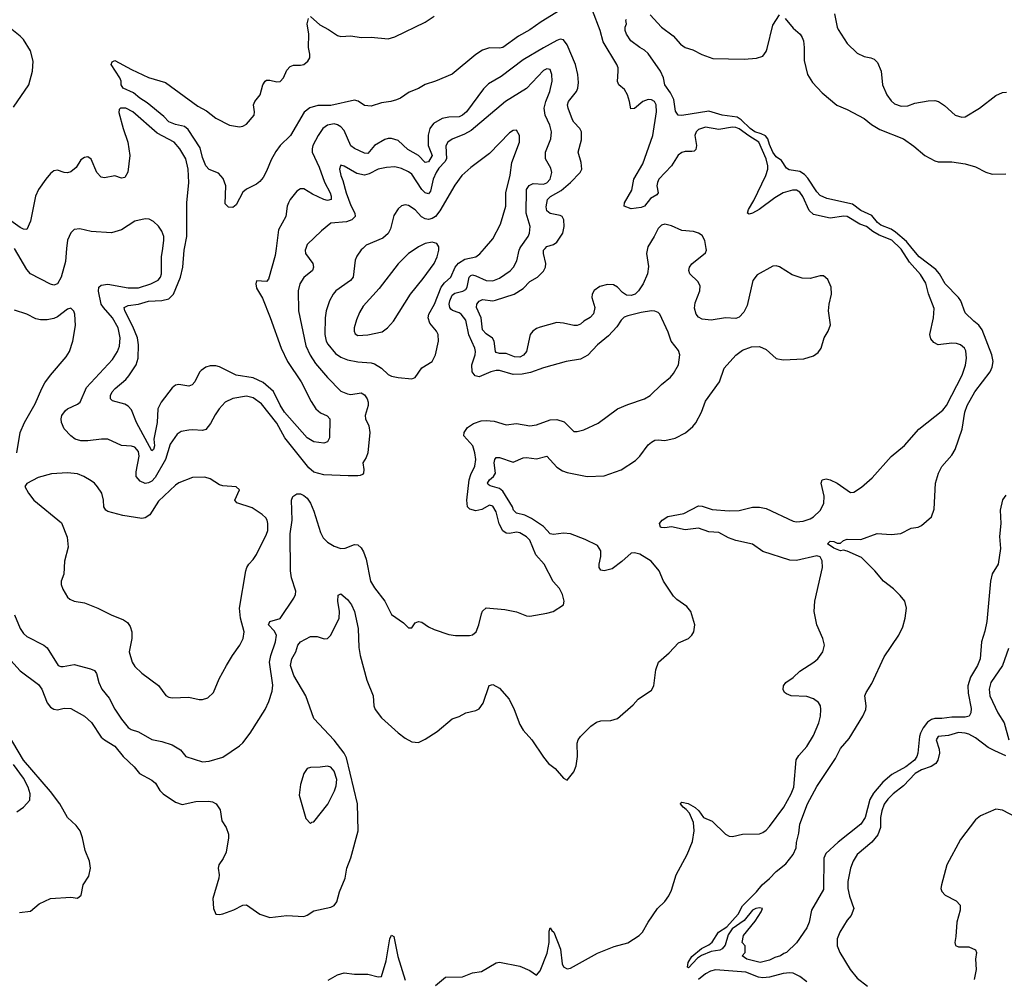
# Model space of a CAD drawing. Header units: inches. Extents: x 1473912 to 1647258, y 640388 to 773423.
# Tile 54 of 256: x 1481967 to 1487801, y 675671 to 681355. Entities that reach past the tile are written whole.
import ezdxf

# ---------------------------------------------------------------- set-up
doc = ezdxf.new("R2010")
doc.units = ezdxf.units.IN
doc.header["$MEASUREMENT"] = 0
doc.layers.add('B4687', color=7, linetype='Continuous')
doc.layers.add('B4688', color=7, linetype='Continuous')

msp = doc.modelspace()

# ---------------------------------------------------------------- linework, layer by layer
at = {"layer": 'B4687', "color": 5}
for points, elevation in [([(1481859.8, 677619.8), (1481970, 677497.3), (1482077.7, 677417.7), (1482097.6, 677390), (1482129.6, 677309.6), (1482150, 677283.2), (1482170, 677271.4), (1482190, 677267.6), (1482230, 677276.9), (1482270, 677274.6), (1482350, 677228.9), (1482392.2, 677192.2), (1482450, 677105.5), (1482469, 677089), (1482530, 677052.9), (1482579.2, 676990), (1482644.4, 676930), (1482677, 676890), (1482750.2, 676850.2), (1482772.1, 676832.1), (1482797.4, 676790), (1482817.6, 676770), (1482890, 676720.3), (1482930, 676706.4), (1483010, 676723.7), (1483086.4, 676726.4), (1483110, 676722), (1483130.7, 676710), (1483154.7, 676674.7), (1483165.5, 676610), (1483190.2, 676570.2), (1483203.2, 676530), (1483203.9, 676510), (1483190, 676425.1), (1483173.2, 676386.8), (1483146.5, 676350), (1483142.3, 676330), (1483148.7, 676290), (1483147.2, 676270), (1483111.6, 676150), (1483114.6, 676090), (1483130, 676058), (1483150, 676055.3), (1483170, 676058.9), (1483236.6, 676083.4), (1483290, 676110.3), (1483310, 676111.8), (1483390, 676057.6), (1483450, 676036.5), (1483550, 676048.3), (1483650, 676043.2), (1483669.8, 676050.2), (1483710, 676076.5), (1483810, 676098), (1483830.8, 676109.2), (1483846, 676130), (1483862, 676190), (1483896.3, 676270), (1483906.3, 676330), (1483928.9, 676391.1), (1483972.1, 676550), (1483967.6, 676710), (1483903.6, 676983.6), (1483889.4, 677010), (1483830, 677088.4), (1483710, 677216), (1483661.5, 677350), (1483591.7, 677470), (1483572, 677530), (1483578.5, 677570), (1483603.1, 677610), (1483615.6, 677650), (1483630, 677670.4), (1483690, 677701.3), (1483730, 677702.6), (1483771.5, 677688.5), (1483790, 677690.4), (1483811, 677709), (1483859.1, 677810), (1483861.8, 677850), (1483851.3, 677910), (1483853.2, 677946.8), (1483870, 677954.8), (1483910, 677920.3), (1483932, 677890), (1483951, 677850), (1483972.8, 677750), (1483976.2, 677636.2), (1483984.1, 677590), (1484023.1, 677443.1), (1484061.4, 677350), (1484066, 677290), (1484072.3, 677270), (1484110, 677219.7), (1484210, 677130.4), (1484250, 677099.5), (1484290, 677078), (1484330, 677074), (1484370, 677093), (1484441, 677139), (1484530, 677214.4), (1484570, 677228), (1484610, 677250.5), (1484670, 677263), (1484690, 677272.7), (1484713.2, 677306.8), (1484748, 677412), (1484770, 677418), (1484810, 677395.8), (1484867.2, 677330), (1484897.8, 677270), (1484930, 677180.7), (1484950, 677147.3), (1485002, 677090), (1485070, 676987.7), (1485100.5, 676950), (1485139.4, 676919.4), (1485190, 676862.8), (1485210, 676851), (1485250, 676901), (1485263.9, 676936.1), (1485273, 676990), (1485269.6, 677070), (1485275.1, 677090), (1485289.3, 677110), (1485352, 677170), (1485385.2, 677194.8), (1485410, 677202), (1485470, 677203.7), (1485510, 677215.3), (1485602.8, 677297.2), (1485632.3, 677330), (1485710, 677383), (1485725.1, 677410), (1485736.2, 677503.8), (1485752, 677550), (1485814.9, 677605.1), (1485870, 677663.8), (1485929.7, 677690.3), (1485949.5, 677710), (1485960.7, 677730), (1485967.3, 677770), (1485944.5, 677850), (1485919.1, 677879.1), (1485860.3, 677920.3), (1485840.6, 677940.6), (1485782, 678030), (1485755.1, 678090), (1485708.5, 678148.4), (1485642, 678190), (1485610, 678197.6), (1485590, 678194.7), (1485535, 678145), (1485477.2, 678102.8), (1485430, 678089.9), (1485410, 678094.5), (1485400.2, 678110), (1485400.2, 678130), (1485410, 678176), (1485410.6, 678210), (1485390, 678239.7), (1485316.6, 678276.7), (1485230, 678310.5), (1485190, 678314), (1485130, 678305), (1485110, 678310.6), (1485070, 678352.6), (1485000.1, 678400.1), (1484959.7, 678419.7), (1484910, 678431.9), (1484893.5, 678450), (1484886.2, 678470), (1484830, 678561.9), (1484810, 678578.4), (1484753.7, 678593.7), (1484742.8, 678602.8), (1484739, 678610), (1484749.9, 678630), (1484774, 678650), (1484785.3, 678670), (1484779, 678730), (1484782.5, 678750), (1484790, 678760.9), (1484810, 678762.8), (1484890, 678734.9), (1484950, 678759.1), (1484970, 678762.5), (1485030, 678754.1), (1485090, 678770.2), (1485150, 678704.8), (1485182.6, 678682.6), (1485210, 678673), (1485330, 678649.3), (1485430, 678652.8), (1485531, 678689), (1485615.3, 678744.7), (1485641.6, 678770), (1485690, 678837.3), (1485710, 678853.4), (1485730, 678864.9), (1485750, 678867.3), (1485790, 678862), (1485850, 678876.3), (1485911.4, 678908.6), (1485954.9, 678945.1), (1485972.9, 678967.1), (1486007, 679030), (1486030, 679094.8), (1486113.6, 679210), (1486142, 679290), (1486210, 679367.3), (1486250, 679397.3), (1486302.5, 679417.5), (1486350, 679418.8), (1486390, 679400.7), (1486448.5, 679348.5), (1486490, 679340.5), (1486613.8, 679346.2), (1486670, 679364.9), (1486697.2, 679382.8), (1486716, 679410), (1486732.7, 679470), (1486758, 679510), (1486771.8, 679548.2), (1486759.8, 679630), (1486762.5, 679670), (1486776.3, 679730), (1486775.4, 679770), (1486756, 679816), (1486730, 679838.5), (1486710, 679837.6), (1486650, 679821.6), (1486603.9, 679823.9), (1486543.6, 679843.6), (1486470, 679891.6), (1486450, 679897), (1486430, 679895.1), (1486336.9, 679843.1), (1486310.3, 679810), (1486277.5, 679662.5), (1486257.9, 679622.1), (1486230, 679594), (1486210, 679585.1), (1486150, 679588.4), (1486064.3, 679575.7), (1486010, 679582), (1485990, 679593.6), (1485975.2, 679610), (1485965.9, 679645.9), (1485970, 679677), (1485997.2, 679750), (1485998.2, 679778.2), (1485984.3, 679804.3), (1485937.3, 679850), (1485932.1, 679870), (1485936.5, 679890), (1485950.4, 679909.6), (1486030, 679973.4), (1486035.8, 679990), (1486034.3, 680000)], 820), ([(1482245.2, 680000), (1482237.6, 679922.4), (1482213.2, 679830), (1482190, 679789.8), (1482170, 679782.8), (1482150, 679788.9), (1482030, 679849.8), (1482010, 679874.7), (1481935.8, 680000)], 840), ([(1481936.6, 677830), (1481969.4, 677750), (1481990, 677720.2), (1482010, 677701.2), (1482110, 677650.3), (1482130, 677633.7), (1482194, 677530), (1482210, 677524), (1482224.7, 677524.7), (1482290, 677535), (1482386.8, 677510), (1482410, 677499.5), (1482422.5, 677482.5), (1482435.8, 677430), (1482454.2, 677390), (1482497.2, 677337.2), (1482530, 677270.3), (1482570, 677211.8), (1482610, 677163.1), (1482626.7, 677150), (1482670, 677136.5), (1482750, 677092.4), (1482810, 677079.7), (1482870, 677060.2), (1482920.3, 677030), (1482951, 676991), (1483050, 676960.2), (1483090, 676963.5), (1483170, 676987.2), (1483270, 677053.7), (1483290, 677072.2), (1483332.4, 677130), (1483420.7, 677270), (1483443.3, 677316.7), (1483462, 677378), (1483466.1, 677413.9), (1483447.1, 677550), (1483455.3, 677590), (1483483.4, 677670), (1483488.4, 677710), (1483475.4, 677735.4), (1483440.2, 677770), (1483450, 677790.1), (1483511.2, 677808.8), (1483592.2, 677927.8), (1483601.4, 677950), (1483602.5, 677970), (1483578.1, 678050), (1483572.4, 678090), (1483569.9, 678310), (1483581.8, 678390), (1483578, 678510), (1483585.6, 678530), (1483610, 678546.4), (1483630, 678546.4), (1483650, 678537.6), (1483670, 678520.4), (1483690, 678490.4), (1483710, 678444.9), (1483750, 678317.6), (1483765.9, 678285.9), (1483790, 678259.7), (1483830, 678236.3), (1483870, 678222.6), (1483895.5, 678224.5), (1483950, 678246.4), (1483970, 678243.8), (1483990, 678227.7), (1484004, 678204), (1484019.7, 678159.7), (1484046.3, 678030), (1484068.8, 677990), (1484130.7, 677910), (1484170, 677832), (1484242, 677782), (1484270, 677752), (1484290, 677752), (1484310, 677782), (1484330, 677791.3), (1484350, 677786), (1484390, 677758.8), (1484423.4, 677743.4), (1484510, 677714.4), (1484550, 677707.3), (1484631.7, 677708.3), (1484650, 677712.4), (1484671.3, 677730), (1484687.8, 677770), (1484703.8, 677836.2), (1484710, 677851), (1484730, 677870.6), (1484842.5, 677862.5), (1484910, 677846.8), (1484970, 677824), (1484990, 677822), (1485090, 677839.1), (1485128, 677850), (1485188.7, 677890), (1485194, 677910), (1485184, 677950), (1485166.3, 677986.3), (1485127.5, 678027.5), (1485074, 678130), (1485024.6, 678184.6), (1484990, 678272.6), (1484970, 678291.9), (1484930, 678315.9), (1484910, 678318.9), (1484870, 678312), (1484850, 678313.7), (1484830, 678327.7), (1484808.3, 678368.3), (1484790, 678439.5), (1484770, 678474), (1484750, 678479.2), (1484705.4, 678454.6), (1484670, 678446.4), (1484635, 678455), (1484620.2, 678470), (1484616, 678510), (1484631, 678630), (1484639.1, 678660.9), (1484663.5, 678710), (1484669, 678750), (1484664.5, 678790), (1484652.7, 678830), (1484598.3, 678890), (1484600.4, 678910), (1484620.8, 678939.2), (1484656.2, 678963.8), (1484701.5, 678978.5), (1484730, 678981.4), (1484778, 678978), (1484850, 678955.3), (1484910, 678963.7), (1484990, 678950.3), (1485030, 678954.9), (1485110, 678984.7), (1485150, 678987.6), (1485193.2, 678973.2), (1485250, 678916.4), (1485270, 678915.3), (1485310, 678926), (1485394.7, 678965.3), (1485509.4, 679050), (1485570, 679076.1), (1485669.8, 679110.2), (1485703, 679130), (1485770, 679194.9), (1485823.3, 679236.7), (1485840.5, 679259.5), (1485871.1, 679310), (1485878.7, 679370), (1485870, 679396), (1485827.6, 679450), (1485810, 679504), (1485760.9, 679610), (1485750, 679620.9), (1485730, 679629.4), (1485709.6, 679629.6), (1485650, 679621), (1485570, 679601.8), (1485547.7, 679592.3), (1485530, 679575.4), (1485504.3, 679535.7), (1485456.6, 679483.4), (1485390.3, 679430), (1485333, 679367), (1485290, 679344.1), (1485204.7, 679330), (1485070, 679292.1), (1484994.4, 679265.6), (1484944.5, 679255.5), (1484890, 679253.1), (1484810, 679276.3), (1484790, 679277.6), (1484757.6, 679270), (1484690, 679239), (1484665.9, 679245.9), (1484648.7, 679268.7), (1484646.3, 679310), (1484665.6, 679370), (1484668.4, 679390), (1484664.7, 679410), (1484628.3, 679488.3), (1484610, 679574.8), (1484582, 679610), (1484570, 679618.6), (1484531.9, 679631.9), (1484520.9, 679640.9), (1484514.7, 679650), (1484511.5, 679670), (1484515.6, 679690), (1484530, 679722.9), (1484544.4, 679735.6), (1484592.4, 679747.5), (1484610, 679757.6), (1484618.6, 679770), (1484629.6, 679830.4), (1484640.8, 679839.2), (1484650, 679843.5), (1484670, 679837.9), (1484730, 679809.6), (1484770, 679808.3), (1484810, 679824.6), (1484872.3, 679867.7), (1484892.1, 679890), (1484913.6, 679926.4), (1484927, 679990), (1484931.3, 680000)], 840), ([(1483661.6, 680000), (1483658, 679990), (1483659.5, 679970), (1483704.6, 679910), (1483707.8, 679890), (1483700.9, 679870), (1483651.4, 679828.6), (1483626.8, 679790), (1483617.8, 679750), (1483618.5, 679630), (1483663, 679422.9), (1483687.3, 679367.3), (1483719, 679319), (1483790, 679235.3), (1483870, 679155.6), (1483910, 679138.1), (1483930, 679135.5), (1483990, 679145.2), (1484010, 679133.8), (1484025.6, 679110), (1484031.7, 679090), (1484031.6, 679070), (1484013.4, 679010), (1484016.3, 678990), (1484034.7, 678950), (1484041.2, 678910), (1484029.2, 678790), (1484019.1, 678760.9), (1484000.4, 678730), (1484005.3, 678690), (1484003.8, 678670), (1483998, 678662), (1483985.3, 678654.7), (1483970, 678652.8), (1483912.8, 678652.8), (1483770, 678659.8), (1483710, 678674.8), (1483680.7, 678700.7), (1483537.4, 678877.4), (1483490, 678965.6), (1483400, 679080), (1483350, 679115.2), (1483310, 679124.7), (1483230, 679112.3), (1483183.6, 679090), (1483149.1, 679050), (1483125, 679015), (1483097.5, 678962.5), (1483070, 678928.5), (1483050, 678921.4), (1482993.6, 678926.4), (1482970, 678923.9), (1482924.6, 678915.4), (1482899.4, 678900.6), (1482859.1, 678840.9), (1482830.1, 678750), (1482770, 678644), (1482750, 678620.9), (1482730, 678610.9), (1482710, 678608.7), (1482680.7, 678620.7), (1482657.4, 678650), (1482656.4, 678676.4), (1482674.9, 678770), (1482670, 678797.4), (1482650, 678822.3), (1482630, 678829.8), (1482570, 678832.8), (1482490, 678870.6), (1482451.4, 678871.4), (1482370, 678859.9), (1482330, 678861.4), (1482295.1, 678870), (1482270, 678889.7), (1482230, 678931.8), (1482214.2, 678970), (1482212, 678990), (1482216.4, 679010), (1482238.9, 679041.1), (1482250, 679050.2), (1482310, 679076.9), (1482324.5, 679090), (1482363.6, 679176.4), (1482517.2, 679342.8), (1482547.2, 679390), (1482557.8, 679422.2), (1482562.3, 679470), (1482550.4, 679530), (1482517.3, 679590), (1482462.8, 679650), (1482450.4, 679670), (1482433.2, 679746.8), (1482435.6, 679770), (1482450, 679782.8), (1482490, 679787.8), (1482610, 679766.4), (1482670, 679766.1), (1482744.2, 679790), (1482787.1, 679812.9), (1482801.4, 679830), (1482807.8, 679850), (1482807.9, 679950), (1482814.3, 680000)], 840), ([(1483486.7, 680000), (1483481.6, 679958.4), (1483441.7, 679818.3), (1483430, 679803.7), (1483371, 679809), (1483366.7, 679790), (1483370, 679764), (1483406, 679706), (1483452, 679592), (1483516.2, 679410), (1483554.4, 679330), (1483634.6, 679210), (1483694.2, 679094.2), (1483722.6, 679050), (1483750, 679025.8), (1483789.5, 679009.5), (1483805.4, 678990), (1483802.3, 678877.7), (1483790, 678854.5), (1483770, 678846), (1483710, 678854.2), (1483670, 678877.7), (1483536.9, 679030), (1483510, 679072), (1483470, 679153.3), (1483410, 679205.8), (1483350, 679233), (1483249, 679249), (1483150, 679298.5), (1483130, 679304.4), (1483095.1, 679304.9), (1483070, 679297.6), (1483042.2, 679277.8), (1483032.9, 679267.1), (1483005.3, 679210), (1482987.9, 679192.1), (1482970, 679184.4), (1482910, 679194.6), (1482890, 679190.8), (1482870, 679175), (1482804.5, 679090), (1482785.4, 679050), (1482781.2, 678970), (1482761.8, 678870), (1482765.3, 678830), (1482760.2, 678810), (1482750, 678802.3), (1482659.9, 678970), (1482630, 679045.1), (1482610, 679066), (1482590, 679076.9), (1482517.2, 679097.2), (1482505.4, 679110), (1482505.6, 679130), (1482515.1, 679150), (1482532.5, 679170), (1482595.3, 679224.7), (1482613.5, 679246.5), (1482657.6, 679310), (1482668.8, 679350), (1482671.4, 679430), (1482665, 679470), (1482637.1, 679537.1), (1482589.3, 679630), (1482585.3, 679650), (1482610, 679662.5), (1482670, 679670.9), (1482730, 679687.9), (1482810, 679691.1), (1482850, 679702), (1482878.5, 679730), (1482920.1, 679830), (1482934.1, 679890), (1482941.2, 679990), (1482943.2, 680000)], 820), ([(1483999.4, 680000), (1483990, 679991.5), (1483965.3, 679954.7), (1483954.7, 679930), (1483942.2, 679830), (1483927.9, 679810), (1483840.3, 679750), (1483823.6, 679730), (1483802.4, 679690), (1483783.5, 679630), (1483776.3, 679590), (1483775.1, 679490), (1483783.5, 679450), (1483792.5, 679432.5), (1483838.4, 679378.4), (1483870, 679355.5), (1483910, 679340.9), (1483970, 679327.6), (1484050, 679323), (1484070, 679316), (1484110.8, 679290.8), (1484150, 679254), (1484170, 679244.2), (1484210, 679235.8), (1484290, 679228.5), (1484310, 679234.9), (1484350, 679293.4), (1484410, 679330.6), (1484431.3, 679370), (1484448, 679450), (1484446.3, 679490), (1484435.8, 679510), (1484397.1, 679557.1), (1484388.1, 679590), (1484391.6, 679610), (1484424.3, 679670), (1484464.2, 679770), (1484484.2, 679795.8), (1484522, 679830), (1484548.2, 679890), (1484567.7, 679912.3), (1484603.6, 679936.4), (1484669.2, 679950.8), (1484692.7, 679967.3), (1484721.1, 680000)], 860), ([(1484315.4, 680000), (1484270.2, 679969.8), (1484210, 679908.2), (1484097.5, 679762.5), (1484002.7, 679657.3), (1483979.5, 679620.5), (1483962, 679578), (1483949.4, 679530), (1483948.5, 679510), (1483955, 679495), (1483970, 679484.2), (1484030, 679487.5), (1484114.1, 679505.9), (1484146.6, 679530), (1484182.6, 679570), (1484281.6, 679730), (1484357.6, 679822.4), (1484422, 679910), (1484440.3, 679950), (1484450.8, 679990), (1484450.3, 680000)], 880), ([(1484430, 675634.3), (1484490, 675684), (1484590, 675686.4), (1484650, 675710.4), (1484703.3, 675716.7), (1484790, 675768.7), (1484810, 675773.1), (1484931.3, 675750), (1484990, 675723), (1485030, 675696), (1485050, 675721), (1485093, 675827), (1485103.4, 675890), (1485103.5, 675956.5), (1485110, 675975.5), (1485119.3, 675959.3), (1485130.9, 675950), (1485170.8, 675850), (1485182.1, 675762.1), (1485190, 675745.3), (1485210, 675733.1), (1485230, 675736.9), (1485390, 675826), (1485490, 675865), (1485570, 675887.9), (1485638, 675930), (1485656.9, 675950), (1485690.9, 676009.1), (1485746, 676090), (1485790, 676132.7), (1485813.8, 676166.2), (1485830, 676198.8), (1485857.3, 676290), (1485921, 676410), (1485953, 676487), (1485964.2, 676550), (1485959, 676599), (1485934.8, 676654.8), (1485916.8, 676676.8), (1485898, 676690), (1485882.7, 676710), (1485884.1, 676715.9), (1485890, 676721), (1485927.2, 676712.8), (1485970, 676688.5), (1485991.8, 676670), (1486018.7, 676630), (1486070, 676606.9), (1486150, 676530.5), (1486170, 676519.1), (1486190, 676516.3), (1486250, 676530.4), (1486350, 676533.4), (1486370, 676540.3), (1486390, 676553.7), (1486410, 676575.3), (1486495.4, 676690), (1486538, 676770), (1486554.2, 676810), (1486568.6, 676971.4), (1486582.6, 676997.4), (1486631.3, 677050), (1486670, 677114.8), (1486702, 677190), (1486711.8, 677230), (1486714.5, 677270), (1486711.8, 677290), (1486700.7, 677310), (1486670, 677332.9), (1486630, 677346), (1486538, 677350), (1486510, 677362), (1486499.3, 677370), (1486490, 677388.7), (1486492, 677410), (1486507, 677430), (1486550, 677459.5), (1486590, 677496.9), (1486672.7, 677550), (1486696, 677570), (1486726, 677610), (1486736, 677650), (1486726.6, 677690), (1486689.6, 677770), (1486673.7, 677850), (1486678.8, 677910), (1486724.4, 678110), (1486722, 678150), (1486710, 678172.8), (1486690, 678179.2), (1486570, 678151.3), (1486530, 678152.8), (1486370, 678205), (1486309.1, 678249.1), (1486210, 678269.9), (1486166.7, 678286.7), (1486110, 678317.8), (1486050, 678321.6), (1485990, 678343.4), (1485910, 678332.7), (1485830, 678350.8), (1485790, 678344.7), (1485770, 678346.4), (1485764.3, 678350), (1485757.3, 678370), (1485773.7, 678390), (1485808.3, 678411.7), (1485901.3, 678430), (1485990, 678474.8), (1486010, 678474), (1486070, 678454.1), (1486170, 678445), (1486230, 678448.2), (1486310, 678467.6), (1486350, 678468.5), (1486390, 678459.6), (1486550, 678385), (1486570, 678380.1), (1486610, 678384.3), (1486650, 678398), (1486670.8, 678410), (1486710, 678447.2), (1486732.2, 678490), (1486733.6, 678533.6), (1486715.1, 678610), (1486722.7, 678630), (1486744.9, 678635.1), (1486770, 678630.3), (1486810, 678610.3), (1486890, 678554), (1486910, 678557.1), (1486954, 678586), (1487018.5, 678641.5), (1487130, 678767), (1487210, 678832.2), (1487294.7, 678930), (1487437.8, 679042.2), (1487457.7, 679070), (1487551.6, 679250), (1487570.7, 679309.3), (1487576.5, 679350), (1487572.9, 679392.9), (1487564.4, 679410), (1487541.6, 679430), (1487517.8, 679437.8), (1487490, 679439.3), (1487408.5, 679428.5), (1487382.9, 679442.9), (1487364.9, 679464.9), (1487359.7, 679490), (1487381.8, 679590), (1487384.5, 679644.5), (1487351.1, 679731.1), (1487335.4, 679795.4), (1487305.2, 679845.2), (1487238.7, 679918.7), (1487190, 679995.4), (1487185.3, 680000)], 780), ([(1485686.2, 680000), (1485680.9, 679970), (1485692.3, 679892.3), (1485686.9, 679850), (1485661.8, 679790), (1485633.6, 679750), (1485612.9, 679730), (1485590, 679720.4), (1485562.7, 679722.7), (1485538.6, 679738.6), (1485510, 679770.6), (1485485.1, 679785.1), (1485450, 679787.1), (1485405.3, 679774.7), (1485370, 679751.6), (1485358.5, 679730), (1485356.6, 679710), (1485374.4, 679650), (1485366.3, 679613.7), (1485348, 679592), (1485310.1, 679569.9), (1485290, 679552.2), (1485270, 679542.9), (1485250, 679543.2), (1485190, 679558), (1485150, 679560.5), (1485050, 679534.1), (1485030, 679525), (1485007.2, 679510), (1484992.1, 679490), (1484969.1, 679390), (1484952.6, 679367.4), (1484930, 679356.4), (1484898.9, 679358.8), (1484850, 679378.6), (1484810, 679377.6), (1484790, 679383.8), (1484785.7, 679390), (1484778.7, 679450), (1484769.4, 679469.4), (1484730, 679494.9), (1484710, 679518.5), (1484701.9, 679590), (1484673, 679650), (1484675.5, 679670), (1484690, 679686.9), (1484710, 679696.8), (1484770, 679690.1), (1484787.1, 679692.9), (1484896.4, 679730), (1484950, 679763), (1484990, 679803.9), (1485035.9, 679830), (1485070, 679865.6), (1485082.1, 679890), (1485084.3, 679910), (1485069.9, 679970), (1485070.8, 679990), (1485079.6, 680000)], 820), ([(1487810, 678539.4), (1487790, 678510.9), (1487775.7, 678450), (1487780.6, 678370), (1487773.1, 678293.1), (1487777.6, 678222.4), (1487764.9, 678130), (1487730, 678072.6), (1487719.6, 678030), (1487698.2, 677790), (1487686.4, 677733.6), (1487665.3, 677670), (1487657.8, 677570), (1487642.6, 677530), (1487600, 677460), (1487585.3, 677410), (1487586.6, 677366.6), (1487604.6, 677275.4), (1487602, 677250), (1487592.7, 677230), (1487570, 677223.5), (1487490, 677223.9), (1487430, 677215.3), (1487390, 677215.8), (1487370, 677209.9), (1487346, 677194), (1487320.2, 677159.8), (1487305.2, 677130), (1487299.4, 677110), (1487289.4, 677010), (1487282.8, 676990), (1487268.1, 676970), (1487217.6, 676930), (1487135.5, 676884.5), (1487081.9, 676838.1), (1487025.6, 676774.4), (1487003.8, 676736.2), (1486976.2, 676630), (1486951.9, 676590), (1486817.1, 676482.9), (1486742.8, 676417.2), (1486731.1, 676388.9), (1486730, 676204), (1486658.7, 676081.3), (1486644.9, 676010), (1486630, 675975.3), (1486570, 675888), (1486511, 675830), (1486495.1, 675824.9), (1486474.8, 675810), (1486440.6, 675799.4), (1486410, 675783.6), (1486354, 675770), (1486275.3, 675790), (1486248, 675810), (1486266, 675830), (1486266, 675870), (1486248, 675890), (1486255.3, 675930), (1486324.5, 676015.5), (1486361.2, 676070), (1486368.7, 676090), (1486350, 676094), (1486329.3, 676090.7), (1486310, 676081.3), (1486260, 676020), (1486189.1, 675970.9), (1486165.8, 675934.2), (1486146.7, 675873.3), (1486128.6, 675851.4), (1486115.5, 675844.5), (1486064.2, 675835.8), (1486006.9, 675813.1), (1485982.8, 675797.2), (1485930, 675739.5), (1485923, 675743), (1485926.9, 675770), (1485950, 675806.4), (1486006.8, 675853.2), (1486050, 675874.7), (1486070, 675891.2), (1486108, 675950), (1486157.4, 675982.6), (1486223.8, 676056.2), (1486250, 676106.3), (1486333.3, 676190), (1486366.3, 676230), (1486410, 676267.4), (1486448.6, 676310), (1486505.8, 676354.2), (1486550.9, 676410), (1486566.9, 676450), (1486570, 676482), (1486584.2, 676535.8), (1486590, 676590.6), (1486634.5, 676710), (1486690, 676812.8), (1486801.5, 676978.5), (1486830, 677038), (1486881.9, 677098.1), (1486962, 677230), (1486979.7, 677270), (1486982, 677290), (1486974, 677350), (1486981.6, 677370), (1487016.5, 677423.5), (1487090, 677580.3), (1487176.4, 677710), (1487200.4, 677759.6), (1487214.4, 677810), (1487220.9, 677870), (1487210.7, 677910.7), (1487184.2, 677944.2), (1487144.9, 677984.9), (1487084.5, 678030), (1487034, 678090), (1486955.6, 678170), (1486870, 678207.1), (1486847.8, 678212.2), (1486830, 678209.8), (1486790, 678225.2), (1486754, 678250), (1486770, 678267.2), (1486790, 678264.7), (1486810, 678254), (1486830, 678254), (1486849.2, 678270.8), (1486870, 678279), (1486950, 678275.5), (1487048.2, 678311.8), (1487130, 678305.2), (1487187.6, 678312.4), (1487250, 678344.2), (1487290.8, 678349.2), (1487310, 678359.5), (1487369.8, 678410.2), (1487384.6, 678455.4), (1487394.1, 678610), (1487411.4, 678668.6), (1487431.6, 678708.4), (1487490, 678776.5), (1487509.9, 678810.1), (1487550.9, 678930), (1487567.1, 679030), (1487581.4, 679070), (1487625.8, 679150), (1487717.2, 679270), (1487730, 679297.6), (1487735.6, 679330), (1487727.3, 679370), (1487670, 679519), (1487650, 679546.4), (1487619.7, 679570), (1487570, 679619.7), (1487542.8, 679690), (1487529.1, 679710), (1487449.9, 679790), (1487417.2, 679850), (1487395.6, 679875.6), (1487297.2, 679950), (1487255, 680000)], 760), ([(1481949, 678790), (1481969.6, 678910), (1481995.1, 678970), (1482059.3, 679080.7), (1482097.6, 679170), (1482116.6, 679203.4), (1482149.8, 679250.2), (1482242.3, 679357.7), (1482261.8, 679390), (1482280.8, 679450), (1482297, 679543), (1482294.5, 679610), (1482288.6, 679628.6), (1482270, 679646), (1482250, 679641), (1482190, 679594.2), (1482170, 679585.8), (1482130, 679577.6), (1482090, 679577.4), (1482063.5, 679583.5), (1482009.2, 679610), (1481935.2, 679635.2)], 860), ([(1487825.6, 677630), (1487789.6, 677530), (1487722.1, 677430), (1487712.1, 677390), (1487714.5, 677350), (1487761.8, 677250), (1487800.9, 677190), (1487828.7, 677090)], 780), ([(1481966.6, 676066.6), (1482030, 676074.9), (1482081.7, 676118.3), (1482150, 676150.6), (1482270, 676157.3), (1482310, 676150.8), (1482331.3, 676168.7), (1482342.9, 676230), (1482377.1, 676282.9), (1482386.6, 676330), (1482381, 676370), (1482354.1, 676434.1), (1482338.7, 676510), (1482324.4, 676550), (1482302, 676582), (1482249.3, 676630), (1482204.5, 676710), (1482150, 676783.4), (1481988.5, 676970), (1481895.3, 677130)], 820), ([(1487810, 676995.1), (1487744.1, 677024.1), (1487705.1, 677045.1), (1487630, 677101.5), (1487590, 677122.9), (1487570, 677129.9), (1487530, 677132.7), (1487470, 677116.1), (1487410, 677109.4), (1487397.6, 677090), (1487414.5, 677034.5), (1487416.3, 677010), (1487407, 676970), (1487394.8, 676950), (1487368.6, 676931.4), (1487310, 676912.7), (1487273.4, 676890), (1487203.2, 676816.8), (1487143.2, 676770), (1487110, 676737.4), (1487090, 676708.3), (1487075.8, 676670), (1487068.4, 676630), (1487066.5, 676570), (1487052.3, 676527.7), (1487016.8, 676483.2), (1486930.2, 676410), (1486905, 676370), (1486890.2, 676330), (1486874.3, 676250), (1486874.5, 676210), (1486883.8, 676163.8), (1486910.4, 676090), (1486893.7, 676050), (1486870, 676020.7), (1486826, 675950), (1486811.4, 675910), (1486810.3, 675870), (1486827.2, 675830), (1486888.5, 675730), (1486930, 675678.2), (1486990, 675631)], 780), ([(1481950, 676662.8), (1481990, 676691), (1482026.8, 676733.2), (1482028, 676770), (1482016.8, 676810), (1481990, 676863.1), (1481930, 676943.9)], 840), ([(1487870, 676631.5), (1487790, 676672.3), (1487750, 676678), (1487660.9, 676639.1), (1487630, 676616), (1487541, 676499), (1487460.3, 676350), (1487428.2, 676230), (1487425.5, 676210), (1487430, 676192), (1487450.8, 676170), (1487516.5, 676136.5), (1487539.3, 676110), (1487538.7, 676081.3), (1487519.3, 676010), (1487514.6, 675925.4), (1487507.3, 675890), (1487511, 675871), (1487530, 675864), (1487590, 675863.8), (1487630, 675846), (1487636.4, 675830), (1487630.3, 675790), (1487634.7, 675730), (1487622, 675670)], 820), ([(1483794.5, 675665.5), (1483850, 675697.8), (1483890, 675709), (1483950, 675700.9), (1484030, 675702.3), (1484090, 675684.9), (1484110, 675687.7), (1484138.7, 675781.3), (1484159.7, 675910), (1484170, 675933.4), (1484184.5, 675924.5), (1484206.9, 675806.9), (1484250, 675666.7)], 780), ([(1486630, 675656.8), (1486590, 675688.2), (1486550, 675707.2), (1486530, 675709.8), (1486490, 675705.7), (1486410, 675683.7), (1486370, 675679.3), (1486344.1, 675684.1), (1486270, 675713), (1486090, 675726.5), (1486061.1, 675718.9), (1486030, 675703.8), (1485990, 675669.9)], 780)]:
    msp.add_lwpolyline(points, dxfattribs=dict(at, elevation=elevation))
for points, elevation in [([(1482250, 678670.9), (1482154.6, 678665.4), (1482077.3, 678642.7), (1482010, 678608), (1481998, 678590), (1482018.8, 678550), (1482050.8, 678510), (1482214.2, 678374.2), (1482247.7, 678290), (1482253.4, 678230), (1482232.5, 678147.5), (1482227.7, 678070), (1482213.4, 678030), (1482213, 678010), (1482221.7, 677981.7), (1482250, 677934.8), (1482263.1, 677923.1), (1482290, 677910.4), (1482350, 677900.3), (1482430, 677870.4), (1482509.2, 677829.2), (1482581.1, 677801.1), (1482605.2, 677785.3), (1482621.4, 677761.4), (1482630.4, 677730), (1482630.4, 677690.4), (1482615.6, 677610), (1482632.9, 677550), (1482650, 677524.2), (1482690, 677483.7), (1482790, 677410.6), (1482832.3, 677352.3), (1482850, 677342), (1482870, 677339.3), (1482970, 677341.7), (1483030, 677328.5), (1483050, 677328.4), (1483080.8, 677339.2), (1483115.1, 677370), (1483149.7, 677450), (1483193, 677530), (1483227.8, 677590), (1483271.1, 677650), (1483291.1, 677690), (1483296.9, 677730), (1483274.7, 677810), (1483269.7, 677870), (1483307, 678090), (1483312, 678110), (1483323.7, 678130), (1483350, 678157.3), (1483370, 678186.8), (1483430, 678307.3), (1483436.4, 678330), (1483438, 678370), (1483433.7, 678390), (1483424.9, 678404.9), (1483404.1, 678424.1), (1483343.5, 678463.5), (1483253.1, 678493.1), (1483242, 678510), (1483268.7, 678570), (1483250, 678588.7), (1483170, 678594), (1483150, 678600.7), (1483095.2, 678635.2), (1483064.4, 678644.4), (1482990, 678643), (1482910, 678611.2), (1482890, 678597.4), (1482790, 678503.5), (1482737.9, 678422.1), (1482710, 678405.3), (1482690, 678401.4), (1482578.9, 678418.9), (1482490, 678442.9), (1482477.2, 678450), (1482465.6, 678470), (1482463.5, 678510), (1482453.6, 678550), (1482428.3, 678588.3), (1482409.4, 678610), (1482390, 678623.6), (1482346, 678650), (1482310, 678665.1)], 860), ([(1483790, 676933.6), (1483747.3, 676927.3), (1483690, 676926.6), (1483670, 676919.3), (1483650.7, 676890), (1483630, 676826), (1483622, 676762), (1483662.8, 676622.8), (1483690, 676594), (1483698, 676602), (1483710, 676604.7), (1483791.8, 676708.2), (1483832.5, 676787.5), (1483842.5, 676817.5), (1483845.3, 676854.7), (1483830, 676904.2), (1483810, 676927.8)], 840)]:
    msp.add_lwpolyline(points, close=True, dxfattribs=dict(at, elevation=elevation))
at = {"layer": 'B4688', "color": 5}
for points, elevation in [([(1485170, 681411.8), (1485056.8, 681343.2), (1484990, 681294.2), (1484923.1, 681256.9), (1484830.4, 681189.6), (1484810, 681186.1), (1484750, 681188.4), (1484710, 681174.8), (1484670, 681148), (1484530, 681032.8), (1484430, 680990.3), (1484370, 680970.9), (1484330, 680948), (1484274.9, 680925.1), (1484223.6, 680890), (1484200.5, 680879.5), (1484167, 680870), (1484110, 680862.5), (1484050, 680842.6), (1484010, 680846.5), (1483973, 680873), (1483950, 680879.1), (1483810, 680847), (1483733, 680847), (1483686.4, 680833.6), (1483652.8, 680807.2), (1483571.6, 680670), (1483511.2, 680610), (1483485.6, 680574.4), (1483456, 680524), (1483430, 680456.9), (1483410, 680420.5), (1483390, 680396.9), (1483370, 680381.7), (1483310, 680351.3), (1483290, 680333), (1483250, 680258), (1483230, 680242), (1483203.7, 680243.7), (1483183.5, 680263.5), (1483188.8, 680370), (1483173.5, 680413.5), (1483145.2, 680445.2), (1483090, 680468), (1483070, 680489.9), (1483050, 680539.7), (1483035.4, 680595.4), (1482964.3, 680704.3), (1482942.8, 680722.8), (1482890, 680734.5), (1482850, 680749.9), (1482820.9, 680780.9), (1482722.6, 680862.6), (1482678.5, 680890), (1482641.5, 680921.5), (1482579.3, 680950), (1482569, 680970), (1482569, 680990), (1482561.2, 681010), (1482508, 681090), (1482515.5, 681104.5), (1482530, 681112.7), (1482630, 681059.5), (1482730, 681013.4), (1482830, 680982.3), (1483023.2, 680843.2), (1483074.4, 680814.4), (1483130, 680771), (1483211, 680730), (1483270, 680719.5), (1483290, 680723.6), (1483310, 680736), (1483356.2, 680790), (1483358.4, 680810), (1483351.6, 680850), (1483359.6, 680870), (1483391, 680909), (1483408.2, 680970), (1483421, 680990), (1483430, 680996.1), (1483450, 680996.4), (1483490, 680987.4), (1483511.2, 680988.8), (1483529.9, 681010), (1483550, 681056.5), (1483570, 681078.4), (1483590, 681085.4), (1483630, 681085.4), (1483649.9, 681090.1), (1483675.1, 681110), (1483686, 681130), (1483686.2, 681150), (1483678.3, 681190), (1483680.7, 681270), (1483671.1, 681330), (1483678.6, 681361.4)], 780), ([(1483690, 681374), (1483744.9, 681324.9), (1483797.5, 681297.5), (1483850, 681260.4), (1483870, 681254.9), (1483930, 681259.5), (1483990, 681249), (1484050, 681251.3), (1484150, 681241), (1484190, 681254), (1484370, 681341), (1484423.7, 681376.3)], 780), ([(1487185.3, 680000), (1487134.5, 680050), (1487059.5, 680079.5), (1487021.2, 680101.2), (1486984.7, 680130), (1486944.8, 680144.8), (1486870, 680189.8), (1486850, 680191.1), (1486770, 680178.7), (1486670, 680201.8), (1486645, 680225), (1486608.1, 680308.1), (1486590, 680333.2), (1486570, 680346.2), (1486545.8, 680345.8), (1486490, 680329.4), (1486440.7, 680299.3), (1486348, 680230), (1486308.9, 680208.9), (1486290, 680203.8), (1486278.7, 680210), (1486284.6, 680230), (1486316.4, 680283.6), (1486388, 680432), (1486400.7, 680470), (1486400.6, 680490), (1486390, 680530), (1486346.9, 680630), (1486286.6, 680666.6), (1486230, 680708.5), (1486210, 680717), (1486190, 680718.4), (1486110, 680703.7), (1486030, 680717.7), (1485990, 680705.4), (1485974.6, 680690), (1485967.8, 680670), (1485977.9, 680610), (1485974.2, 680585.8), (1485963.4, 680576.6), (1485950, 680573.5), (1485910, 680573.8), (1485891.1, 680568.9), (1485868.4, 680551.6), (1485830, 680489.9), (1485754.6, 680410), (1485745.3, 680390), (1485742.7, 680370), (1485749.4, 680330), (1485741.4, 680318.6), (1485703.9, 680296.1), (1485670, 680251.4), (1485650, 680243), (1485590, 680235), (1485548.3, 680250), (1485551.1, 680270), (1485594.1, 680345.9), (1485606.6, 680410), (1485658.4, 680501.6), (1485718.7, 680670), (1485740.3, 680810), (1485739.2, 680850), (1485729, 680870), (1485710, 680880.9), (1485690, 680882.4), (1485658.9, 680870), (1485610, 680829), (1485588, 680828), (1485581, 680870), (1485567.7, 680910), (1485550, 680941.4), (1485517.6, 680970), (1485508.2, 680988.2), (1485513.1, 681050), (1485512.5, 681070), (1485505.7, 681090), (1485423.5, 681223.5), (1485406.1, 681290), (1485361.1, 681410)], 780), ([(1485703.1, 681383.1), (1485770, 681310.5), (1485838.7, 681258.7), (1485883.1, 681210), (1485910.5, 681190), (1485955.9, 681175.9), (1486009.6, 681149.6), (1486074.1, 681125.8), (1486259.4, 681120.6), (1486333.1, 681126.9), (1486370, 681139.1), (1486390, 681167.3), (1486396.1, 681183.9), (1486430, 681322.8), (1486470, 681384.7)], 760), ([(1486794.4, 681390), (1486810, 681310.8), (1486816.9, 681296.9), (1486870, 681213.4), (1486930, 681157.1), (1486970, 681137.6), (1487011, 681130), (1487030, 681120.5), (1487050, 681102), (1487071.6, 681050), (1487080.3, 680970), (1487104.4, 680910), (1487130, 680873.7), (1487150, 680856.5), (1487190, 680843.1), (1487230, 680845.7), (1487270, 680859.6), (1487350, 680875.3), (1487390, 680875.6), (1487410.2, 680870.2), (1487447.2, 680847.2), (1487510.8, 680790), (1487550, 680778.4), (1487570, 680780.5), (1487654, 680830), (1487750, 680906), (1487790, 680924.7), (1487814.6, 680925.4)], 780), ([(1481930, 680836.5), (1482020.3, 680970), (1482042.3, 681050), (1482046.9, 681110), (1482030.5, 681170), (1481990, 681237.2), (1481970, 681258.4), (1481890, 681321.2)], 820), ([(1487255, 680000), (1487220.6, 680040.6), (1487157.3, 680097.3), (1487130, 680115.2), (1487070, 680137.2), (1487050, 680153.7), (1487015.9, 680195.8), (1486950, 680225.5), (1486901.4, 680261.4), (1486750, 680296.5), (1486710, 680314), (1486690, 680334.8), (1486637.1, 680417.1), (1486618, 680438), (1486590, 680455.4), (1486525.8, 680465.8), (1486510, 680476.2), (1486480.4, 680520.4), (1486450, 680543.1), (1486430, 680571.1), (1486410, 680615.1), (1486399.9, 680650), (1486386.6, 680666.6), (1486359.8, 680679.8), (1486323, 680690), (1486294.6, 680710), (1486242.5, 680762.5), (1486218.1, 680778.1), (1486130, 680788.6), (1486050, 680812.9), (1485890, 680786.6), (1485868.7, 680790), (1485852.5, 680812.5), (1485842, 680882), (1485822.7, 680922.7), (1485789.6, 680970), (1485780.9, 681010), (1485764.5, 681050), (1485690, 681155.1), (1485670, 681174.5), (1485641.2, 681190), (1485588.7, 681230), (1485562, 681270), (1485555.3, 681290), (1485555.3, 681310), (1485562, 681330), (1485558, 681350), (1485562, 681358)], 760), ([(1486503, 681363), (1486550, 681304.4), (1486590.5, 681270), (1486603, 681250), (1486610.4, 681230), (1486615.8, 681190), (1486614.2, 681114.2), (1486634.9, 681030), (1486663.6, 680983.6), (1486721.6, 680921.6), (1486809.3, 680849.3), (1486870, 680823.1), (1486970, 680770.3), (1487015, 680735), (1487064.5, 680704.5), (1487204, 680650), (1487265.9, 680605.9), (1487330, 680550.4), (1487390, 680519.5), (1487410, 680513.7), (1487490, 680513.1), (1487570, 680500.3), (1487630, 680483.1), (1487691.5, 680451.5), (1487730, 680439.5), (1487810, 680441.3)], 760), ([(1485079.6, 680000), (1485090, 680011.9), (1485130, 680024.2), (1485150, 680037.4), (1485184.5, 680090), (1485193.1, 680130), (1485190.9, 680170), (1485181.3, 680190), (1485170, 680196.2), (1485110, 680206.1), (1485090, 680222.6), (1485086.7, 680246.7), (1485094.4, 680290), (1485113, 680307), (1485175.8, 680344.2), (1485230.6, 680390), (1485288, 680450), (1485297.4, 680470), (1485294, 680510), (1485276.4, 680570), (1485296.4, 680643.6), (1485295, 680690), (1485285.7, 680710), (1485250, 680747.4), (1485242, 680762), (1485216, 680830), (1485212.7, 680850), (1485219, 680870), (1485265.2, 680930), (1485274.9, 680950), (1485277.9, 680982.1), (1485273.6, 681030), (1485259.6, 681090), (1485210, 681206.6), (1485190, 681234.8), (1485170, 681239.1), (1485150, 681231.7), (1485070, 681189.3), (1484950, 681117.5), (1484820.5, 681019.5), (1484744.9, 680975.1), (1484714.3, 680945.7), (1484613.4, 680810), (1484590, 680789.2), (1484570, 680780.5), (1484510, 680777.3), (1484470.7, 680769.2), (1484419.1, 680740.9), (1484396.8, 680710), (1484388, 680672), (1484387.5, 680610), (1484410.6, 680550), (1484390, 680513.2), (1484370, 680509.8), (1484330.9, 680550.9), (1484266.7, 680586.7), (1484210, 680640.3), (1484170, 680650.6), (1484150, 680650.7), (1484130, 680644.6), (1484070, 680609), (1484030, 680562.8), (1484010, 680565.2), (1483950, 680592.8), (1483930, 680608.5), (1483890, 680699.1), (1483870, 680720.8), (1483850, 680732.9), (1483830, 680737.2), (1483790, 680729.9), (1483763.1, 680710), (1483734.7, 680670), (1483704.3, 680610), (1483699, 680590), (1483699.8, 680570), (1483741, 680481), (1483773.1, 680393.1), (1483806.3, 680330), (1483812.7, 680310), (1483811.8, 680290), (1483790, 680285), (1483769.2, 680290.8), (1483701, 680321), (1483650, 680353.3), (1483630, 680353.1), (1483610, 680339.7), (1483570.2, 680290), (1483560.2, 680270), (1483552.1, 680250), (1483542.9, 680190), (1483500.2, 680110), (1483486.7, 680000)], 820), ([(1484931.3, 680000), (1484935.6, 680010), (1484979.1, 680070), (1484987.7, 680090), (1484992.2, 680130), (1484967.9, 680210), (1484969.4, 680350), (1484986.3, 680373.7), (1485010, 680384), (1485070, 680381.2), (1485090, 680388.1), (1485109.3, 680410.7), (1485120.6, 680450), (1485115, 680475), (1485082, 680530), (1485082.6, 680570), (1485113.3, 680650), (1485118.2, 680690), (1485107.8, 680730), (1485080.7, 680790), (1485074.6, 680830), (1485083.9, 680870), (1485109, 680930), (1485121.5, 680990), (1485120.7, 681030), (1485110, 681060.5), (1485090, 681063.9), (1485070, 681053.3), (1484970, 680947.8), (1484844.6, 680870), (1484641.4, 680698.6), (1484603.5, 680676.5), (1484530, 680646.6), (1484503.9, 680630), (1484491.5, 680608.5), (1484495.4, 680530), (1484486.8, 680513.2), (1484450, 680474.7), (1484435.1, 680450), (1484417.7, 680410), (1484400.3, 680339.7), (1484390, 680323.5), (1484370, 680329), (1484350, 680349.8), (1484290, 680439.8), (1484270, 680454.6), (1484230, 680472.9), (1484190, 680482.6), (1484139.5, 680480.5), (1484090, 680469.7), (1484037.6, 680442.4), (1484010, 680434.8), (1483964.7, 680444.7), (1483890, 680486.6), (1483870, 680492.7), (1483867.7, 680490), (1483862.4, 680470), (1483870, 680431.3), (1483882.6, 680402.6), (1483900.9, 680330), (1483930, 680253.7), (1483951.8, 680210), (1483954.9, 680190), (1483934, 680170), (1483902.4, 680157.6), (1483810, 680149.7), (1483755.3, 680104.7), (1483670, 680023.7), (1483661.6, 680000)], 840), ([(1482943.2, 680000), (1482957.3, 680070), (1482958.1, 680270), (1482968.2, 680390), (1482964.7, 680470), (1482951.8, 680530), (1482916.7, 680590), (1482881.7, 680630), (1482782.4, 680682.4), (1482638.2, 680810), (1482595.4, 680830), (1482563.8, 680830), (1482557.3, 680822.7), (1482554, 680806), (1482580.2, 680710), (1482607.8, 680630), (1482620.2, 680550), (1482608.1, 680451.9), (1482590, 680419.6), (1482570, 680416.9), (1482530, 680429.7), (1482470, 680417.4), (1482450, 680423), (1482423, 680450), (1482390, 680529.2), (1482370, 680542.7), (1482350, 680539.3), (1482330, 680524), (1482300.9, 680479.1), (1482270, 680454.5), (1482250, 680447), (1482230, 680449.6), (1482190, 680464.2), (1482170, 680459.7), (1482150, 680444.7), (1482120.9, 680410), (1482078.5, 680350), (1482060.2, 680310), (1482030, 680161.2), (1482010, 680112), (1481990, 680113.7), (1481970, 680124), (1481850, 680208.9)], 820), ([(1484721.1, 680000), (1484770, 680056.5), (1484815.9, 680144.1), (1484846.5, 680250), (1484847.9, 680330), (1484873.4, 680433.4), (1484883.8, 680510), (1484927.6, 680630), (1484928.4, 680670), (1484910, 680700.5), (1484890, 680699.1), (1484870, 680683.9), (1484750, 680563.1), (1484640.1, 680479.9), (1484587.2, 680432.8), (1484544.7, 680375.3), (1484457.1, 680222.9), (1484430, 680189.8), (1484410, 680176.8), (1484390, 680172.2), (1484370, 680175), (1484348, 680188), (1484310, 680229.7), (1484270, 680254.3), (1484250, 680257.6), (1484230, 680251.8), (1484210, 680234.5), (1484183.8, 680196.2), (1484163.9, 680116.1), (1484150.6, 680089.4), (1484118.2, 680061.8), (1484020.7, 680019.3), (1483999.4, 680000)], 860), ([(1482814.3, 680000), (1482820.7, 680050), (1482820.3, 680070), (1482810, 680102), (1482790, 680132.8), (1482760, 680160), (1482733.4, 680173.4), (1482710, 680176.4), (1482650, 680161.4), (1482569.3, 680110.7), (1482510, 680092.7), (1482390, 680100.4), (1482323.8, 680116.2), (1482290, 680112.7), (1482270, 680093.2), (1482250, 680049), (1482245.2, 680000)], 840), ([(1486034.3, 680000), (1486027.2, 680047.2), (1486010, 680076.2), (1485990, 680091.3), (1485960.1, 680100.1), (1485890, 680106.9), (1485830, 680133.2), (1485790, 680143.2), (1485770, 680138.5), (1485750, 680118.5), (1485726.4, 680070), (1485688, 680010), (1485686.2, 680000)], 820), ([(1484450.3, 680000), (1484449.7, 680010), (1484438.4, 680030), (1484410, 680036.8), (1484370, 680028.8), (1484330.2, 680009.9), (1484315.4, 680000)], 880)]:
    msp.add_lwpolyline(points, dxfattribs=dict(at, elevation=elevation))

doc.saveas('drawing.dxf')
